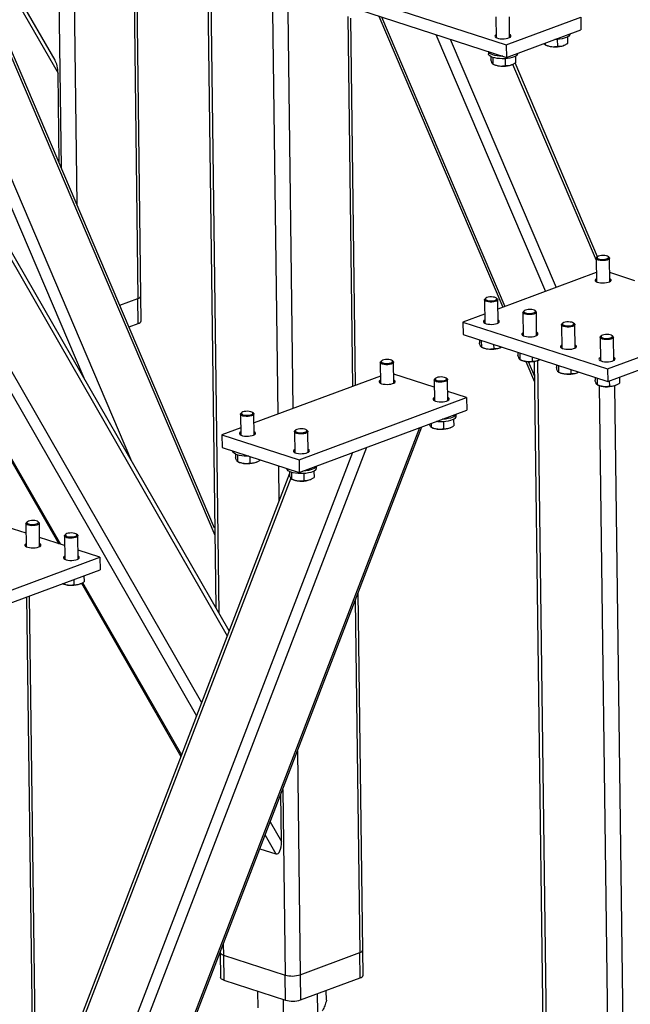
# Model space of a CAD drawing. Header units: millimetres. Extents: x 5 to 589, y 5 to 415.
# Tile 47 of 70: x 456 to 479, y 240 to 277. Entities that reach past the tile are written whole.
import ezdxf

# ---------------------------------------------------------------- set-up
doc = ezdxf.new("R2010")
doc.units = ezdxf.units.MM
doc.layers.add('TRAIT-FORT', color=4, linetype='Continuous', lineweight=25)

msp = doc.modelspace()

# ---------------------------------------------------------------- linework, layer by layer
at = {"layer": 'TRAIT-FORT', "color": 4, "linetype": 'Continuous', "lineweight": 25}
for p, q in [((457.845, 284.267), (458.015, 271.269)), ((458.413, 284.083), (458.599, 269.899)), ((460.657, 283.357), (460.879, 266.401)), ((453.473, 282.492), (457.897, 274.795)), ((457.785, 275.287), (453.597, 282.574)), ((453.285, 282.119), (463.742, 257.578)), ((463.739, 257.837), (453.372, 282.165)), ((460.991, 266.5), (460.827, 279.008)), ((463.472, 278.151), (463.777, 254.87)), ((463.594, 278.112), (463.901, 254.655)), ((468.142, 277.95), (474.614, 275.854)), ((468.149, 277.481), (474.62, 275.386)), ((465.898, 277.113), (466.095, 262.086)), ((466.464, 277.106), (466.658, 262.295)), ((468.701, 276.914), (468.881, 263.119)), ((468.994, 263.161), (468.815, 276.847)), ((469.862, 276.926), (474.488, 266.07)), ((469.96, 276.895), (474.561, 266.098)), ((474.232, 276.898), (474.242, 276.123)), ((474.614, 275.854), (477.393, 276.885)), ((474.742, 276.129), (474.732, 276.904)), ((477.393, 276.885), (477.399, 276.416)), ((471.995, 276.236), (476.076, 266.659)), ((474.62, 275.386), (477.399, 276.416)), ((476.904, 276.148), (476.907, 275.911)), ((476.996, 276.255), (476.995, 276.266)), ((472.529, 276.063), (476.473, 266.806)), ((474.614, 275.854), (474.62, 275.386)), ((476.067, 275.922), (476.067, 275.856)), ((476.074, 275.853), (476.141, 275.826)), ((476.522, 276.06), (476.525, 275.8)), ((476.761, 275.834), (476.784, 275.844)), ((473.949, 275.603), (473.95, 275.52)), ((474.044, 275.415), (474.046, 275.302)), ((474.118, 275.385), (474.122, 275.135)), ((474.958, 275.427), (474.962, 275.19)), ((475.05, 275.534), (475.05, 275.545)), ((474.128, 275.132), (474.196, 275.105)), ((474.576, 275.339), (474.58, 275.079)), ((474.815, 275.113), (474.838, 275.123)), ((474.856, 275.133), (477.971, 267.824)), ((478.022, 267.954), (474.944, 275.179)), ((457.941, 271.442), (457.897, 274.795)), ((454.846, 273.924), (460.635, 260.337)), ((454.448, 273.777), (458.854, 263.437)), ((453.041, 273.255), (464.208, 253.824)), ((464.276, 254.001), (453.181, 273.307)), ((451.074, 272.526), (463.253, 251.336)), ((449.227, 272.389), (457.927, 257.252)), ((449.286, 272.37), (457.985, 257.233)), ((450.684, 272.381), (463.063, 250.841)), ((477.97, 267.891), (477.981, 267.022)), ((478.019, 267.952), (477.987, 267.923)), ((478.452, 267.929), (478.419, 267.957)), ((478.481, 267.029), (478.47, 267.898)), ((477.977, 267.364), (474.305, 266.003)), ((479.413, 267.062), (478.477, 267.365)), ((460.197, 266.149), (460.879, 266.401)), ((460.891, 265.464), (460.879, 266.401)), ((461.003, 265.562), (460.991, 266.5)), ((473.801, 266.346), (473.812, 265.477)), ((473.85, 266.407), (473.818, 266.378)), ((474.283, 266.384), (474.25, 266.412)), ((474.312, 265.484), (474.301, 266.352)), ((473.808, 265.818), (473.001, 265.519)), ((475.239, 265.88), (475.25, 265.011)), ((475.288, 265.941), (475.256, 265.913)), ((475.721, 265.919), (475.688, 265.947)), ((475.75, 265.018), (475.739, 265.887)), ((460.544, 265.335), (460.891, 265.464)), ((473.001, 265.519), (478.394, 263.773)), ((473.001, 265.519), (473.007, 265.051)), ((476.726, 265.476), (476.694, 265.447)), ((477.159, 265.453), (477.126, 265.481)), ((478.394, 263.773), (483.605, 265.705)), ((476.677, 265.415), (476.688, 264.546)), ((477.188, 264.552), (477.177, 265.421)), ((478.4, 263.304), (483.611, 265.236)), ((473.007, 265.051), (478.4, 263.304)), ((473.613, 264.854), (473.615, 264.75)), ((473.687, 264.83), (473.691, 264.583)), ((478.115, 264.949), (478.127, 264.08)), ((478.165, 265.01), (478.132, 264.981)), ((478.597, 264.987), (478.564, 265.015)), ((478.626, 264.087), (478.615, 264.955)), ((473.697, 264.58), (473.764, 264.553)), ((474.146, 264.682), (474.148, 264.527)), ((474.384, 264.561), (474.407, 264.571)), ((475.051, 264.389), (475.053, 264.285)), ((475.125, 264.365), (475.129, 264.117)), ((469.915, 264.012), (469.925, 263.238)), ((469.964, 264.074), (469.932, 264.045)), ((470.397, 264.051), (470.364, 264.079)), ((470.425, 263.244), (470.415, 264.019)), ((475.135, 264.114), (475.202, 264.088)), ((475.348, 264.051), (475.671, 263.294)), ((475.436, 264.043), (475.668, 263.499)), ((475.584, 264.216), (475.586, 264.061)), ((475.661, 264.053), (476.132, 228.056)), ((475.781, 264.08), (476.254, 227.958)), ((475.822, 264.096), (475.845, 264.106)), ((476.49, 263.923), (476.491, 263.819)), ((476.563, 263.899), (476.567, 263.651)), ((476.573, 263.649), (476.641, 263.622)), ((477.022, 263.75), (477.024, 263.595)), ((477.26, 263.63), (477.283, 263.64)), ((478.394, 263.773), (478.4, 263.304)), ((469.922, 263.504), (465.208, 261.757)), ((471.932, 263.091), (470.421, 263.58)), ((471.928, 263.36), (471.938, 262.586)), ((471.978, 263.422), (471.946, 263.393)), ((472.41, 263.399), (472.377, 263.427)), ((472.438, 262.592), (472.428, 263.367)), ((477.928, 263.457), (477.929, 263.353)), ((478.002, 263.433), (478.005, 263.186)), ((478.46, 263.326), (478.463, 263.13)), ((478.842, 263.468), (478.845, 263.241)), ((473.14, 262.7), (472.434, 262.928)), ((478.011, 263.183), (478.079, 263.156)), ((478.084, 263.154), (478.555, 227.213)), ((478.65, 263.147), (479.121, 227.222)), ((478.699, 263.164), (478.721, 263.174)), ((466.886, 260.382), (473.14, 262.7)), ((473.14, 262.7), (473.146, 262.231)), ((464.753, 262.142), (464.721, 262.113)), ((465.185, 262.119), (465.152, 262.147)), ((466.893, 259.913), (473.146, 262.231)), ((464.703, 262.081), (464.714, 261.306)), ((465.214, 261.313), (465.203, 262.088)), ((472.272, 261.802), (472.276, 261.541)), ((472.655, 261.89), (472.658, 261.653)), ((472.746, 261.997), (472.745, 262.082)), ((471.375, 261.575), (457.238, 224.758)), ((457.24, 224.559), (471.467, 261.609)), ((464.71, 261.573), (464.01, 261.313)), ((466.717, 261.429), (466.727, 260.654)), ((466.766, 261.49), (466.734, 261.461)), ((467.199, 261.467), (467.166, 261.495)), ((467.227, 260.661), (467.217, 261.436)), ((471.816, 261.738), (471.818, 261.597)), ((471.824, 261.595), (471.892, 261.568)), ((472.512, 261.576), (472.534, 261.586)), ((464.01, 261.313), (466.886, 260.382)), ((464.01, 261.313), (464.016, 260.844)), ((469.409, 260.846), (457.182, 229.005)), ((464.016, 260.844), (466.893, 259.913)), ((464.421, 260.713), (464.421, 260.703)), ((468.88, 260.65), (457.167, 230.147)), ((464.516, 260.598), (464.517, 260.485)), ((464.59, 260.569), (464.593, 260.318)), ((464.6, 260.315), (464.667, 260.288)), ((465.048, 260.511), (465.051, 260.262)), ((465.287, 260.296), (465.31, 260.306)), ((465.433, 260.386), (465.433, 260.373)), ((466.886, 260.382), (466.893, 259.913)), ((466.12, 260.163), (466.137, 258.847)), ((466.435, 260.061), (466.435, 260.051)), ((466.529, 259.946), (466.531, 259.833)), ((467.443, 259.958), (467.446, 259.721)), ((467.535, 260.066), (467.534, 260.151)), ((466.53, 259.871), (457.099, 235.311)), ((466.576, 259.702), (457.103, 235.033)), ((466.603, 259.917), (466.606, 259.666)), ((466.613, 259.663), (466.68, 259.636)), ((467.061, 259.87), (467.064, 259.61)), ((467.3, 259.644), (467.323, 259.654)), ((456.705, 257.647), (455.769, 257.95)), ((456.7, 258.01), (456.711, 257.142)), ((456.749, 258.072), (456.717, 258.043)), ((457.182, 258.049), (457.149, 258.077)), ((457.211, 257.148), (457.2, 258.017)), ((458.143, 257.182), (457.207, 257.485)), ((458.138, 257.545), (458.149, 256.676)), ((458.188, 257.606), (458.155, 257.577)), ((458.62, 257.583), (458.587, 257.611)), ((458.649, 256.683), (458.638, 257.551)), ((459.459, 256.755), (458.645, 257.019)), ((454.248, 254.824), (459.459, 256.755)), ((459.459, 256.755), (459.465, 256.286)), ((454.254, 254.355), (459.465, 256.286)), ((458.483, 255.922), (458.486, 255.726)), ((458.865, 256.064), (458.868, 255.837)), ((458.064, 255.767), (458.102, 255.752)), ((458.721, 255.76), (458.744, 255.77)), ((458.77, 255.784), (462.481, 249.326)), ((458.807, 255.803), (462.5, 249.376)), ((456.724, 255.271), (457.198, 219.097)), ((457.311, 219.196), (456.837, 255.313)), ((469.27, 242.104), (469.096, 255.433)), ((468.986, 255.146), (469.158, 242.006)), ((466.825, 249.52), (466.934, 241.182)), ((466.232, 246.152), (466.209, 247.915)), ((466.278, 248.095), (466.369, 241.172)), ((465.812, 246.882), (466.232, 246.152)), ((465.622, 246.388), (466.023, 245.691)), ((465.429, 245.883), (466.023, 245.691)), ((464.062, 242.325), (464.068, 241.917)), ((463.946, 242.021), (463.946, 242.015)), ((463.946, 242.015), (463.958, 241.077)), ((466.934, 241.182), (469.158, 242.006)), ((469.17, 241.068), (469.158, 242.006)), ((469.282, 241.166), (469.27, 242.104)), ((464.068, 241.917), (466.369, 241.172)), ((464.068, 241.917), (464.08, 240.979)), ((464.08, 240.979), (466.381, 240.234)), ((466.381, 240.234), (466.369, 241.172)), ((466.934, 241.182), (466.947, 240.244)), ((466.947, 240.244), (469.17, 241.068)), ((465.357, 239.947), (465.349, 240.568)), ((467.589, 239.779), (467.579, 240.478)), ((467.91, 240.23), (467.905, 240.599)), ((466.312, 239.637), (466.304, 240.259))]:
    msp.add_line(p, q, dxfattribs=at)
at = {"layer": 'TRAIT-FORT', "color": 4, "linetype": 'Continuous', "lineweight": 25, "flags": 128}
for points in [[(474.241, 276.238), (474.231, 276.232), (474.202, 276.208), (474.192, 276.182), (474.2, 276.156), (474.227, 276.132), (474.27, 276.111), (474.327, 276.095), (474.395, 276.084), (474.468, 276.08), (474.543, 276.082), (474.615, 276.09), (474.679, 276.105), (474.732, 276.124), (474.769, 276.147), (474.789, 276.173), (474.79, 276.199), (474.772, 276.224), (474.741, 276.244)], [(476.957, 276.184), (476.913, 276.153), (476.854, 276.125), (476.782, 276.101), (476.698, 276.082), (476.607, 276.068), (476.511, 276.06), (476.432, 276.057)], [(474.483, 275.43), (474.465, 275.43), (474.368, 275.434), (474.275, 275.444), (474.188, 275.46), (474.112, 275.481), (474.049, 275.506), (474, 275.535), (473.966, 275.567), (473.95, 275.601), (473.95, 275.603)], [(475.012, 275.463), (474.968, 275.432), (474.908, 275.404), (474.836, 275.38), (474.753, 275.361), (474.662, 275.347), (474.565, 275.338), (474.467, 275.336), (474.369, 275.34), (474.276, 275.35), (474.19, 275.366), (474.114, 275.387), (474.05, 275.412), (474.001, 275.441), (473.968, 275.473), (473.952, 275.507), (473.95, 275.52)], [(478.377, 267.829), (478.319, 267.816), (478.253, 267.809), (478.185, 267.808), (478.119, 267.814), (478.061, 267.825), (478.015, 267.842), (477.984, 267.863), (477.97, 267.886), (477.975, 267.91), (477.987, 267.923)], [(478.354, 267.871), (478.398, 267.888), (478.425, 267.908), (478.435, 267.93), (478.425, 267.952), (478.396, 267.972), (478.353, 267.987), (478.297, 267.998), (478.234, 268.002), (478.171, 267.999), (478.111, 267.99), (478.061, 267.976), (478.025, 267.957), (478.007, 267.935), (478.007, 267.913), (478.026, 267.892), (478.063, 267.874), (478.113, 267.861), (478.173, 267.854), (478.237, 267.853), (478.299, 267.859), (478.354, 267.871)], [(478.452, 267.929), (478.465, 267.914), (478.469, 267.891), (478.455, 267.868), (478.424, 267.846), (478.377, 267.829)], [(477.98, 267.137), (477.97, 267.132), (477.941, 267.107), (477.931, 267.081), (477.939, 267.055), (477.966, 267.031), (478.009, 267.01), (478.066, 266.994), (478.134, 266.984), (478.207, 266.979), (478.283, 266.981), (478.354, 266.99), (478.418, 267.004), (478.471, 267.024), (478.508, 267.047), (478.528, 267.072), (478.529, 267.098), (478.511, 267.123), (478.48, 267.144)], [(474.208, 266.283), (474.149, 266.271), (474.084, 266.264), (474.016, 266.263), (473.95, 266.269), (473.892, 266.28), (473.846, 266.297), (473.815, 266.318), (473.801, 266.341), (473.806, 266.364), (473.818, 266.378)], [(474.185, 266.325), (474.229, 266.342), (474.256, 266.363), (474.265, 266.385), (474.255, 266.407), (474.227, 266.426), (474.184, 266.442), (474.128, 266.452), (474.065, 266.457), (474.001, 266.454), (473.942, 266.445), (473.892, 266.431), (473.856, 266.412), (473.838, 266.39), (473.838, 266.368), (473.857, 266.347), (473.894, 266.329), (473.944, 266.316), (474.004, 266.309), (474.068, 266.308), (474.13, 266.314), (474.185, 266.325)], [(474.283, 266.384), (474.296, 266.369), (474.3, 266.346), (474.286, 266.322), (474.254, 266.301), (474.208, 266.283)], [(475.646, 265.818), (475.588, 265.805), (475.522, 265.798), (475.454, 265.797), (475.388, 265.803), (475.33, 265.815), (475.284, 265.831), (475.253, 265.852), (475.239, 265.875), (475.244, 265.899), (475.256, 265.913)], [(475.623, 265.86), (475.667, 265.877), (475.694, 265.897), (475.703, 265.919), (475.694, 265.941), (475.665, 265.961), (475.622, 265.976), (475.566, 265.987), (475.503, 265.991), (475.44, 265.988), (475.38, 265.979), (475.33, 265.965), (475.294, 265.946), (475.276, 265.925), (475.276, 265.902), (475.295, 265.881), (475.332, 265.863), (475.382, 265.85), (475.442, 265.843), (475.506, 265.842), (475.568, 265.848), (475.623, 265.86)], [(475.721, 265.919), (475.734, 265.904), (475.738, 265.88), (475.724, 265.857), (475.693, 265.835), (475.646, 265.818)], [(473.811, 265.592), (473.784, 265.574), (473.764, 265.549), (473.763, 265.523), (473.781, 265.498), (473.816, 265.475), (473.867, 265.456), (473.93, 265.443), (474.001, 265.435), (474.076, 265.434), (474.15, 265.44), (474.219, 265.451), (474.277, 265.468)], [(474.277, 265.468), (474.322, 265.49), (474.351, 265.514), (474.361, 265.54), (474.353, 265.566), (474.326, 265.59), (474.311, 265.599)], [(477.084, 265.352), (477.026, 265.339), (476.96, 265.332), (476.892, 265.331), (476.826, 265.337), (476.768, 265.349), (476.722, 265.366), (476.691, 265.386), (476.678, 265.409), (476.682, 265.433), (476.694, 265.447)], [(477.062, 265.394), (477.105, 265.411), (477.132, 265.431), (477.142, 265.453), (477.132, 265.475), (477.104, 265.495), (477.06, 265.511), (477.004, 265.521), (476.941, 265.525), (476.878, 265.523), (476.818, 265.514), (476.768, 265.499), (476.732, 265.48), (476.714, 265.459), (476.714, 265.437), (476.733, 265.416), (476.77, 265.398), (476.82, 265.385), (476.88, 265.377), (476.944, 265.376), (477.006, 265.382), (477.062, 265.394)], [(477.159, 265.453), (477.172, 265.438), (477.176, 265.414), (477.162, 265.391), (477.131, 265.37), (477.084, 265.352)], [(475.249, 265.127), (475.222, 265.109), (475.203, 265.083), (475.201, 265.057), (475.219, 265.032), (475.254, 265.009), (475.305, 264.991), (475.368, 264.977), (475.439, 264.97), (475.514, 264.968), (475.588, 264.974), (475.657, 264.985), (475.715, 265.002)], [(475.715, 265.002), (475.76, 265.024), (475.789, 265.048), (475.799, 265.074), (475.791, 265.1), (475.764, 265.124), (475.749, 265.133)], [(478.522, 264.886), (478.464, 264.874), (478.398, 264.866), (478.33, 264.866), (478.265, 264.872), (478.207, 264.883), (478.16, 264.9), (478.129, 264.921), (478.116, 264.944), (478.121, 264.967), (478.132, 264.981)], [(478.5, 264.928), (478.543, 264.945), (478.57, 264.966), (478.58, 264.988), (478.57, 265.01), (478.542, 265.029), (478.498, 265.045), (478.442, 265.055), (478.38, 265.06), (478.316, 265.057), (478.256, 265.048), (478.206, 265.034), (478.17, 265.015), (478.152, 264.993), (478.152, 264.971), (478.171, 264.95), (478.208, 264.932), (478.258, 264.919), (478.318, 264.912), (478.382, 264.911), (478.444, 264.917), (478.5, 264.928)], [(478.597, 264.987), (478.61, 264.972), (478.614, 264.949), (478.6, 264.925), (478.569, 264.904), (478.522, 264.886)], [(476.687, 264.661), (476.677, 264.655), (476.648, 264.631), (476.638, 264.605), (476.646, 264.579), (476.673, 264.555), (476.716, 264.534), (476.773, 264.518), (476.841, 264.507), (476.915, 264.503), (476.99, 264.505), (477.061, 264.513), (477.126, 264.528), (477.178, 264.547), (477.215, 264.57), (477.235, 264.595), (477.236, 264.622), (477.218, 264.647), (477.187, 264.667)], [(470.322, 263.95), (470.263, 263.937), (470.198, 263.93), (470.13, 263.929), (470.064, 263.935), (470.006, 263.947), (469.96, 263.964), (469.929, 263.984), (469.915, 264.007), (469.92, 264.031), (469.932, 264.045)], [(470.299, 263.992), (470.343, 264.009), (470.37, 264.029), (470.379, 264.051), (470.369, 264.073), (470.341, 264.093), (470.298, 264.109), (470.242, 264.119), (470.179, 264.123), (470.115, 264.121), (470.056, 264.112), (470.006, 264.097), (469.97, 264.078), (469.952, 264.057), (469.952, 264.035), (469.971, 264.014), (470.008, 263.996), (470.058, 263.983), (470.118, 263.975), (470.182, 263.974), (470.244, 263.98), (470.299, 263.992)], [(470.397, 264.051), (470.41, 264.036), (470.414, 264.012), (470.4, 263.989), (470.368, 263.968), (470.322, 263.95)], [(478.125, 264.195), (478.115, 264.189), (478.086, 264.165), (478.076, 264.139), (478.084, 264.113), (478.111, 264.089), (478.154, 264.068), (478.211, 264.052), (478.279, 264.041), (478.353, 264.037), (478.428, 264.039), (478.5, 264.048), (478.564, 264.062), (478.616, 264.081), (478.653, 264.104), (478.673, 264.13), (478.674, 264.156), (478.656, 264.181), (478.625, 264.202)], [(469.924, 263.353), (469.905, 263.341), (469.88, 263.316), (469.875, 263.29), (469.888, 263.264), (469.919, 263.241), (469.966, 263.221)], [(469.966, 263.221), (470.026, 263.206), (470.095, 263.197), (470.17, 263.194), (470.245, 263.198), (470.315, 263.208), (470.376, 263.224), (470.425, 263.244), (470.458, 263.268), (470.473, 263.294), (470.47, 263.32), (470.447, 263.344), (470.423, 263.359)], [(472.335, 263.298), (472.277, 263.285), (472.211, 263.278), (472.143, 263.277), (472.078, 263.283), (472.02, 263.295), (471.973, 263.312), (471.942, 263.332), (471.929, 263.355), (471.934, 263.379), (471.946, 263.393)], [(472.313, 263.34), (472.356, 263.357), (472.384, 263.377), (472.393, 263.399), (472.383, 263.421), (472.355, 263.441), (472.311, 263.457), (472.255, 263.467), (472.193, 263.471), (472.129, 263.469), (472.069, 263.46), (472.019, 263.445), (471.984, 263.426), (471.965, 263.405), (471.965, 263.383), (471.985, 263.362), (472.021, 263.344), (472.071, 263.331), (472.131, 263.323), (472.195, 263.322), (472.257, 263.328), (472.313, 263.34)], [(472.41, 263.399), (472.423, 263.384), (472.427, 263.36), (472.413, 263.337), (472.382, 263.316), (472.335, 263.298)], [(471.937, 262.701), (471.918, 262.689), (471.894, 262.664), (471.888, 262.638), (471.901, 262.612), (471.932, 262.589), (471.979, 262.569)], [(471.979, 262.569), (472.039, 262.554), (472.109, 262.545), (472.183, 262.542), (472.258, 262.546), (472.328, 262.556), (472.39, 262.572), (472.439, 262.592), (472.472, 262.616), (472.487, 262.642), (472.483, 262.668), (472.461, 262.692), (472.437, 262.707)], [(465.088, 262.061), (465.131, 262.077), (465.159, 262.098), (465.168, 262.12), (465.158, 262.142), (465.13, 262.161), (465.086, 262.177), (465.03, 262.188), (464.968, 262.192), (464.904, 262.189), (464.844, 262.18), (464.795, 262.166), (464.759, 262.147), (464.74, 262.125), (464.741, 262.103), (464.76, 262.082), (464.796, 262.064), (464.847, 262.051), (464.906, 262.044), (464.97, 262.043), (465.033, 262.049), (465.088, 262.061)], [(465.11, 262.019), (465.052, 262.006), (464.986, 261.999), (464.918, 261.998), (464.853, 262.004), (464.795, 262.015), (464.749, 262.032), (464.718, 262.053), (464.704, 262.076), (464.709, 262.099), (464.721, 262.113)], [(465.185, 262.119), (465.198, 262.104), (465.203, 262.081), (465.189, 262.058), (465.157, 262.036), (465.11, 262.019)], [(472.708, 261.926), (472.664, 261.895), (472.604, 261.867), (472.532, 261.843), (472.449, 261.823), (472.358, 261.809), (472.261, 261.801), (472.163, 261.799), (472.065, 261.803), (472.007, 261.809)], [(472.707, 262.02), (472.662, 261.989), (472.603, 261.96), (472.531, 261.936), (472.448, 261.917), (472.356, 261.903), (472.26, 261.895), (472.237, 261.894)], [(472.744, 262.082), (472.734, 262.053), (472.707, 262.02)], [(464.712, 261.421), (464.712, 261.421), (464.679, 261.397), (464.664, 261.371), (464.667, 261.345), (464.69, 261.321), (464.729, 261.299), (464.783, 261.281), (464.848, 261.269), (464.921, 261.263), (464.996, 261.264), (465.069, 261.271), (465.136, 261.284), (465.191, 261.302), (465.232, 261.324), (465.257, 261.349), (465.262, 261.375), (465.249, 261.401), (465.218, 261.424), (465.212, 261.428)], [(467.124, 261.367), (467.065, 261.354), (467, 261.347), (466.932, 261.346), (466.866, 261.352), (466.808, 261.363), (466.762, 261.38), (466.731, 261.401), (466.717, 261.424), (466.722, 261.447), (466.734, 261.461)], [(467.101, 261.409), (467.145, 261.425), (467.172, 261.446), (467.181, 261.468), (467.171, 261.49), (467.143, 261.509), (467.099, 261.525), (467.044, 261.536), (466.981, 261.54), (466.917, 261.537), (466.858, 261.528), (466.808, 261.514), (466.772, 261.495), (466.754, 261.473), (466.754, 261.451), (466.773, 261.43), (466.81, 261.412), (466.86, 261.399), (466.92, 261.392), (466.984, 261.391), (467.046, 261.397), (467.101, 261.409)], [(467.199, 261.467), (467.212, 261.452), (467.216, 261.429), (467.202, 261.406), (467.17, 261.384), (467.124, 261.367)], [(465.016, 260.521), (464.938, 260.519), (464.84, 260.524), (464.747, 260.534), (464.661, 260.549), (464.585, 260.57), (464.521, 260.596), (464.472, 260.625), (464.439, 260.656), (464.423, 260.69), (464.421, 260.703)], [(466.725, 260.769), (466.725, 260.769), (466.692, 260.745), (466.677, 260.719), (466.681, 260.693), (466.703, 260.669), (466.742, 260.647), (466.796, 260.629), (466.862, 260.617), (466.934, 260.611), (467.009, 260.612), (467.083, 260.619), (467.149, 260.632), (467.205, 260.65), (467.246, 260.672), (467.27, 260.697), (467.276, 260.723), (467.263, 260.749), (467.232, 260.772), (467.225, 260.776)], [(467.496, 259.994), (467.452, 259.963), (467.393, 259.935), (467.321, 259.911), (467.238, 259.892), (467.146, 259.878), (467.05, 259.87), (466.951, 259.868), (466.854, 259.872), (466.76, 259.882), (466.674, 259.897), (466.598, 259.918), (466.535, 259.944), (466.485, 259.973), (466.452, 260.004), (466.436, 260.038), (466.435, 260.051)], [(467.495, 260.088), (467.451, 260.057), (467.392, 260.029), (467.319, 260.005), (467.236, 259.986), (467.145, 259.972), (467.049, 259.963), (467.026, 259.962)], [(467.533, 260.15), (467.523, 260.121), (467.495, 260.088)], [(457.085, 257.99), (457.128, 258.007), (457.155, 258.027), (457.165, 258.049), (457.155, 258.071), (457.126, 258.091), (457.083, 258.107), (457.027, 258.117), (456.964, 258.121), (456.901, 258.119), (456.841, 258.11), (456.791, 258.095), (456.755, 258.076), (456.737, 258.055), (456.737, 258.033), (456.756, 258.012), (456.793, 257.994), (456.843, 257.981), (456.903, 257.973), (456.967, 257.972), (457.029, 257.978), (457.085, 257.99)], [(457.107, 257.948), (457.049, 257.935), (456.983, 257.928), (456.915, 257.927), (456.849, 257.933), (456.791, 257.945), (456.745, 257.962), (456.714, 257.982), (456.701, 258.005), (456.705, 258.029), (456.717, 258.043)], [(457.182, 258.049), (457.195, 258.034), (457.199, 258.01), (457.185, 257.987), (457.154, 257.966), (457.107, 257.948)], [(458.545, 257.482), (458.487, 257.469), (458.421, 257.462), (458.353, 257.462), (458.287, 257.467), (458.229, 257.479), (458.183, 257.496), (458.152, 257.517), (458.139, 257.54), (458.144, 257.563), (458.155, 257.577)], [(458.523, 257.524), (458.566, 257.541), (458.593, 257.562), (458.603, 257.584), (458.593, 257.606), (458.565, 257.625), (458.521, 257.641), (458.465, 257.651), (458.403, 257.655), (458.339, 257.653), (458.279, 257.644), (458.229, 257.629), (458.193, 257.611), (458.175, 257.589), (458.175, 257.567), (458.194, 257.546), (458.231, 257.528), (458.281, 257.515), (458.341, 257.507), (458.405, 257.507), (458.467, 257.512), (458.523, 257.524)], [(458.62, 257.583), (458.633, 257.568), (458.637, 257.545), (458.623, 257.521), (458.592, 257.5), (458.545, 257.482)], [(456.71, 257.257), (456.683, 257.239), (456.664, 257.214), (456.662, 257.188), (456.68, 257.162), (456.715, 257.14), (456.766, 257.121), (456.829, 257.107), (456.9, 257.1), (456.975, 257.099), (457.049, 257.104), (457.118, 257.116), (457.176, 257.133)], [(457.176, 257.133), (457.221, 257.154), (457.25, 257.179), (457.261, 257.205), (457.252, 257.23), (457.226, 257.254), (457.21, 257.263)], [(458.148, 256.791), (458.121, 256.773), (458.102, 256.748), (458.101, 256.722), (458.118, 256.697), (458.154, 256.674), (458.204, 256.655), (458.267, 256.642), (458.338, 256.634), (458.413, 256.633), (458.487, 256.638), (458.556, 256.65), (458.614, 256.667)], [(458.614, 256.667), (458.659, 256.688), (458.688, 256.713), (458.699, 256.739), (458.69, 256.765), (458.664, 256.789), (458.648, 256.798)], [(463.946, 242.015), (463.946, 242.013), (463.955, 241.986), (463.979, 241.96), (464.017, 241.937), (464.068, 241.917)], [(463.946, 242.015), (463.946, 242.013), (463.955, 241.986), (463.979, 241.96), (464.017, 241.937), (464.068, 241.917)], [(464.08, 240.979), (464.029, 240.999), (463.991, 241.023), (463.967, 241.048), (463.958, 241.075), (463.958, 241.077)]]:
    msp.add_lwpolyline(points, dxfattribs=at)
at = {"layer": 'TRAIT-FORT', "color": 4, "linetype": 'Continuous', "lineweight": 25}
for centre, radius, start, end in [((476.905, 276.258), 0.0908, 305.3311, 358.2065), ((476.44, 276.711), 0.934, 251.3662, 290.1346), ((474.959, 275.537), 0.0908, 305.3311, 358.2065), ((474.494, 275.99), 0.934, 251.3662, 290.1346), ((460.857, 266.539), 0.139, 278.82, 343.5946), ((460.87, 265.601), 0.139, 278.82, 343.5946), ((474.063, 265.438), 0.934, 251.3662, 290.1346), ((475.501, 264.973), 0.934, 251.3662, 290.1346), ((476.939, 264.507), 0.934, 251.3662, 290.1346), ((478.377, 264.041), 0.934, 251.3662, 290.1346), ((472.655, 262), 0.0908, 305.3311, 358.2065), ((472.19, 262.453), 0.934, 251.3662, 290.1346), ((464.965, 261.173), 0.934, 251.3662, 290.1346), ((467.444, 260.068), 0.0908, 305.3311, 358.2065), ((466.979, 260.521), 0.934, 251.3662, 290.1346), ((458.4, 256.637), 0.934, 251.3662, 290.1346), ((469.136, 242.144), 0.139, 278.82, 343.5946), ((466.635, 242.114), 0.979, 254.2166, 287.7837), ((469.149, 241.206), 0.139, 278.82, 343.5946), ((466.647, 241.177), 0.979, 254.2166, 287.7837)]:
    msp.add_arc(centre, radius, start, end, dxfattribs=at)
for centre, start_param, end_param in [((457.681, 274.865), 4.550852, 5.589484), ((466.016, 246.222), 2.980055, 4.550852)]:
    msp.add_ellipse(centre, major_axis=(-0.042, 0.535), ratio=0.395693, start_param=start_param, end_param=end_param, dxfattribs=at)
for points, knots in [([(476.067, 275.856), (476.061, 275.86), (476.048, 275.867), (476.035, 275.894), (476.029, 275.908)], [0, 0, 0, 0, 0.511372, 1, 1, 1, 1]), ([(476.067, 275.856), (476.107, 275.841), (476.188, 275.81), (476.307, 275.788), (476.421, 275.785), (476.49, 275.795), (476.525, 275.8)], [0, 0, 0, 0, 0.264605, 0.534948, 0.765343, 1, 1, 1, 1]), ([(476.525, 275.8), (476.574, 275.8), (476.655, 275.8), (476.771, 275.836), (476.849, 275.875), (476.894, 275.903), (476.907, 275.911)], [0, 0, 0, 0, 0.385549, 0.637642, 0.896546, 1, 1, 1, 1]), ([(474.122, 275.135), (474.115, 275.139), (474.102, 275.148), (474.083, 275.183), (474.064, 275.236), (474.052, 275.28), (474.046, 275.302)], [0, 0, 0, 0, 0.264605, 0.534948, 0.765343, 1, 1, 1, 1]), ([(474.122, 275.135), (474.162, 275.12), (474.242, 275.089), (474.361, 275.067), (474.475, 275.064), (474.544, 275.074), (474.58, 275.079)], [0, 0, 0, 0, 0.264605, 0.534948, 0.765343, 1, 1, 1, 1]), ([(474.58, 275.079), (474.628, 275.079), (474.709, 275.078), (474.826, 275.115), (474.904, 275.154), (474.949, 275.182), (474.962, 275.19)], [0, 0, 0, 0, 0.385549, 0.637642, 0.896546, 1, 1, 1, 1]), ([(473.691, 264.583), (473.684, 264.587), (473.671, 264.596), (473.651, 264.632), (473.632, 264.684), (473.621, 264.728), (473.615, 264.75)], [0, 0, 0, 0, 0.264605, 0.534948, 0.765343, 1, 1, 1, 1]), ([(473.691, 264.583), (473.73, 264.568), (473.811, 264.537), (473.93, 264.515), (474.044, 264.512), (474.113, 264.522), (474.148, 264.527)], [0, 0, 0, 0, 0.264605, 0.534948, 0.765343, 1, 1, 1, 1]), ([(474.148, 264.527), (474.197, 264.527), (474.278, 264.527), (474.376, 264.555), (474.423, 264.58), (474.437, 264.587)], [0, 0, 0, 0, 0.5113798, 0.8457465, 1, 1, 1, 1]), ([(475.129, 264.117), (475.122, 264.121), (475.109, 264.13), (475.09, 264.166), (475.071, 264.219), (475.059, 264.262), (475.053, 264.285)], [0, 0, 0, 0, 0.264605, 0.534948, 0.765343, 1, 1, 1, 1]), ([(475.129, 264.117), (475.168, 264.102), (475.249, 264.071), (475.368, 264.049), (475.482, 264.046), (475.551, 264.056), (475.586, 264.061)], [0, 0, 0, 0, 0.264605, 0.534948, 0.765343, 1, 1, 1, 1]), ([(475.586, 264.061), (475.635, 264.061), (475.716, 264.062), (475.814, 264.09), (475.861, 264.114), (475.875, 264.122)], [0, 0, 0, 0, 0.5113798, 0.8457465, 1, 1, 1, 1]), ([(476.567, 263.651), (476.56, 263.656), (476.547, 263.664), (476.528, 263.7), (476.509, 263.753), (476.497, 263.797), (476.491, 263.819)], [0, 0, 0, 0, 0.264605, 0.534948, 0.765343, 1, 1, 1, 1]), ([(476.567, 263.651), (476.607, 263.636), (476.687, 263.606), (476.806, 263.584), (476.92, 263.581), (476.989, 263.59), (477.024, 263.595)], [0, 0, 0, 0, 0.264605, 0.534948, 0.765343, 1, 1, 1, 1]), ([(477.024, 263.595), (477.073, 263.596), (477.154, 263.596), (477.252, 263.624), (477.299, 263.648), (477.314, 263.656)], [0, 0, 0, 0, 0.5113798, 0.8457465, 1, 1, 1, 1]), ([(478.005, 263.186), (477.998, 263.19), (477.985, 263.199), (477.966, 263.235), (477.947, 263.287), (477.935, 263.331), (477.929, 263.353)], [0, 0, 0, 0, 0.264605, 0.534948, 0.765343, 1, 1, 1, 1]), ([(478.463, 263.13), (478.511, 263.13), (478.592, 263.13), (478.709, 263.166), (478.787, 263.205), (478.832, 263.233), (478.845, 263.241)], [0, 0, 0, 0, 0.385549, 0.637642, 0.896546, 1, 1, 1, 1]), ([(478.005, 263.186), (478.045, 263.171), (478.125, 263.14), (478.244, 263.118), (478.358, 263.115), (478.428, 263.125), (478.463, 263.13)], [0, 0, 0, 0, 0.264605, 0.534948, 0.765343, 1, 1, 1, 1]), ([(471.818, 261.597), (471.811, 261.602), (471.798, 261.61), (471.779, 261.647), (471.764, 261.685), (471.757, 261.711), (471.756, 261.716)], [0, 0, 0, 0, 0.323325, 0.653661, 0.935184, 1, 1, 1, 1]), ([(471.818, 261.597), (471.858, 261.582), (471.938, 261.552), (472.057, 261.53), (472.171, 261.527), (472.241, 261.536), (472.276, 261.541)], [0, 0, 0, 0, 0.264605, 0.534948, 0.765343, 1, 1, 1, 1]), ([(472.276, 261.541), (472.324, 261.541), (472.405, 261.541), (472.522, 261.577), (472.6, 261.617), (472.645, 261.645), (472.658, 261.653)], [0, 0, 0, 0, 0.385549, 0.637642, 0.896546, 1, 1, 1, 1]), ([(464.593, 260.318), (464.587, 260.322), (464.574, 260.331), (464.554, 260.367), (464.535, 260.419), (464.523, 260.463), (464.517, 260.485)], [0, 0, 0, 0, 0.264605, 0.534948, 0.765343, 1, 1, 1, 1]), ([(464.593, 260.318), (464.633, 260.303), (464.714, 260.272), (464.833, 260.25), (464.946, 260.247), (465.016, 260.257), (465.051, 260.262)], [0, 0, 0, 0, 0.264605, 0.534948, 0.765343, 1, 1, 1, 1]), ([(465.051, 260.262), (465.1, 260.262), (465.18, 260.262), (465.297, 260.298), (465.375, 260.337), (465.42, 260.365), (465.433, 260.373)], [0, 0, 0, 0, 0.385549, 0.637642, 0.896546, 1, 1, 1, 1]), ([(466.606, 259.666), (466.6, 259.67), (466.587, 259.679), (466.567, 259.715), (466.548, 259.767), (466.537, 259.811), (466.531, 259.833)], [0, 0, 0, 0, 0.264605, 0.534948, 0.765343, 1, 1, 1, 1]), ([(466.606, 259.666), (466.646, 259.651), (466.727, 259.62), (466.846, 259.598), (466.96, 259.595), (467.029, 259.605), (467.064, 259.61)], [0, 0, 0, 0, 0.264605, 0.534948, 0.765343, 1, 1, 1, 1]), ([(467.064, 259.61), (467.113, 259.61), (467.194, 259.61), (467.31, 259.646), (467.388, 259.685), (467.433, 259.713), (467.446, 259.721)], [0, 0, 0, 0, 0.385549, 0.637642, 0.896546, 1, 1, 1, 1]), ([(458.067, 255.768), (458.094, 255.758), (458.161, 255.733), (458.267, 255.714), (458.381, 255.711), (458.45, 255.721), (458.486, 255.726)], [0, 0, 0, 0, 0.19542, 0.491197, 0.743267, 1, 1, 1, 1]), ([(458.486, 255.726), (458.534, 255.726), (458.615, 255.725), (458.732, 255.762), (458.81, 255.801), (458.855, 255.829), (458.868, 255.837)], [0, 0, 0, 0, 0.385549, 0.637642, 0.896546, 1, 1, 1, 1]), ([(467.91, 240.23), (467.889, 240.16), (467.856, 240.053), (467.809, 239.938), (467.778, 239.876), (467.758, 239.847), (467.752, 239.837)], [0, 0, 0, 0, 0.432045, 0.654349, 0.879653, 1, 1, 1, 1])]:
    msp.add_open_spline(points, degree=3, knots=knots, dxfattribs=at)

doc.saveas('drawing.dxf')
